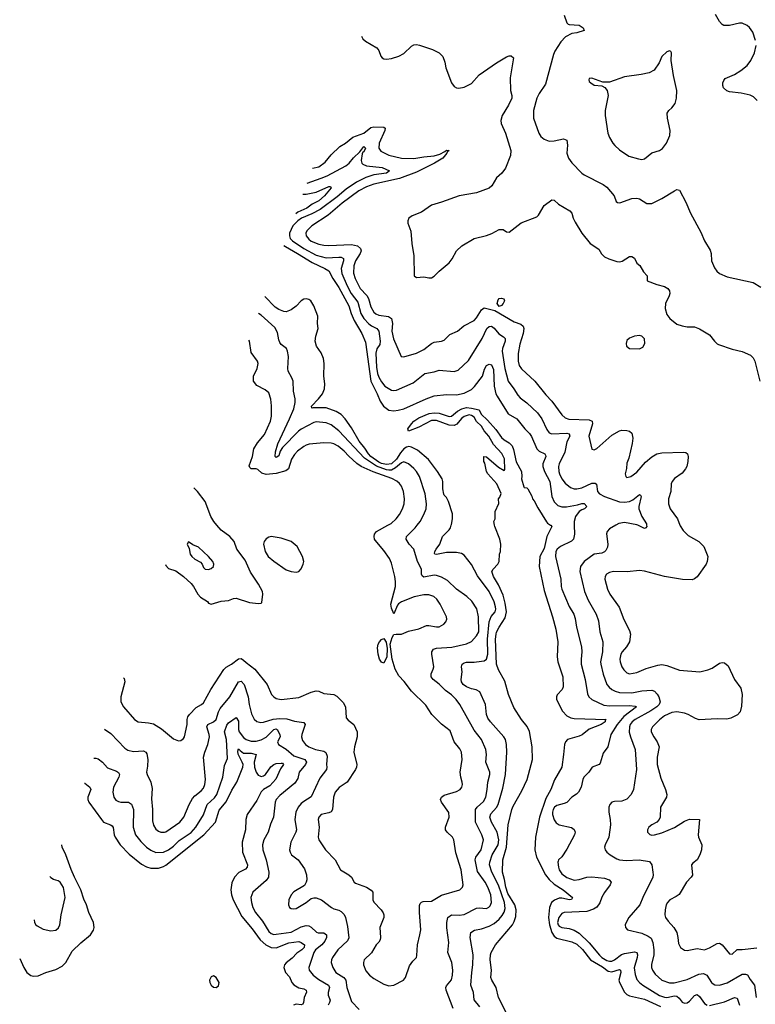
# Model space of a CAD drawing. Header units: inches. Extents: x 1173000 to 1307049, y 522583 to 678455.
# Tile 180 of 256: x 1190742 to 1196615, y 586176 to 594035. Entities that reach past the tile are written whole.
import ezdxf

# ---------------------------------------------------------------- set-up
doc = ezdxf.new("R2010")
doc.units = ezdxf.units.IN
doc.header["$MEASUREMENT"] = 0
doc.layers.add('B1598', color=7, linetype='Continuous')
doc.layers.add('B1599', color=7, linetype='Continuous')

msp = doc.modelspace()

# ---------------------------------------------------------------- linework, layer by layer
at = {"layer": 'B1598', "color": 5}
for points, elevation in [([(1191571.2, 588781.5), (1191575.4, 588775.4), (1191580.3, 588750), (1191549, 588630), (1191550.3, 588590), (1191570.4, 588550), (1191658.4, 588450), (1191687.3, 588430), (1191770, 588424), (1191810, 588414), (1191874.1, 588374.1), (1191970, 588294.4), (1192010, 588278), (1192030, 588280.7), (1192050, 588297.3), (1192056.9, 588310), (1192079.7, 588410), (1192078.7, 588450), (1192084.5, 588470), (1192097.2, 588490), (1192150, 588544.7), (1192194.5, 588570), (1192210, 588583.8), (1192268.1, 588690), (1192371.4, 588848.6), (1192391.6, 588868.4), (1192433.3, 588890), (1192490, 588934.9), (1192510, 588935.3), (1192530, 588923.9), (1192550, 588903.2), (1192619.6, 588850), (1192717, 588730), (1192752.2, 588650), (1192770, 588630.4), (1192790, 588618), (1192830.3, 588610.3), (1192970, 588624.4), (1193070, 588667.4), (1193110, 588677.4), (1193130, 588675.3), (1193170, 588656.4), (1193250, 588648.4), (1193274.4, 588634.4), (1193325.3, 588585.3), (1193344.4, 588550), (1193350, 588462.8), (1193363.6, 588443.6), (1193409, 588409), (1193436.4, 588350), (1193435.3, 588310), (1193414.7, 588230), (1193410.2, 588190), (1193434, 588090), (1193432.2, 588070), (1193423.6, 588050), (1193357.3, 587950), (1193292, 587908), (1193261.1, 587870), (1193246.4, 587830), (1193238.9, 587730), (1193230, 587713), (1193210, 587704), (1193150, 587690.8), (1193130.2, 587670), (1193125.6, 587650), (1193131.8, 587590), (1193124.9, 587510), (1193130.2, 587490), (1193182.4, 587410), (1193260.2, 587330), (1193302.4, 587250), (1193370.5, 587210), (1193390.5, 587190), (1193412.1, 587152.1), (1193422.9, 587142.9), (1193511.7, 587111.7), (1193548.2, 587088.2), (1193560.3, 587070), (1193562.3, 587010), (1193570.2, 586990.2), (1193628.8, 586930), (1193645.1, 586905.1), (1193650.3, 586890), (1193648.9, 586870), (1193616.9, 586790), (1193623.6, 586710), (1193620.3, 586690), (1193609.1, 586670.9), (1193589.2, 586650.8), (1193551.8, 586588.2), (1193493.7, 586530), (1193487.4, 586510), (1193487.7, 586490), (1193504.7, 586444.7), (1193535.3, 586410), (1193570, 586381.1), (1193650, 586337), (1193690, 586323.1), (1193730, 586328.5), (1193805.2, 586370), (1193822, 586390), (1193855.5, 586484.5), (1193880.2, 586519.8), (1193909, 586550), (1193913.6, 586566.4), (1193916.9, 586650), (1193938, 586730), (1193943.7, 586770), (1193933.7, 586910), (1193934.8, 586965.3), (1193940.3, 586979.7), (1193949, 586991), (1193963.9, 586996.1), (1194030, 587000.6), (1194110, 587046.2), (1194256, 587090), (1194278.4, 587110), (1194283, 587130), (1194267.8, 587250), (1194224.7, 587384.7), (1194208.2, 587490), (1194196.3, 587510), (1194155.1, 587550), (1194143, 587570), (1194142, 587590), (1194171.2, 587670), (1194167.3, 587707.3), (1194109.7, 587790), (1194103, 587810), (1194109.6, 587830), (1194130, 587845.3), (1194230, 587874), (1194257.6, 587890), (1194271.2, 587910), (1194276.4, 587930), (1194274.8, 587950), (1194263.1, 587990), (1194257.7, 588030), (1194275.8, 588130), (1194269.8, 588190), (1194255.4, 588215.4), (1194209.8, 588270), (1194177.9, 588357.9), (1194110, 588412.1), (1194033, 588490), (1193984.5, 588564.5), (1193870, 588674.3), (1193811.5, 588751.5), (1193770, 588797.2), (1193739, 588850), (1193716.4, 588930), (1193700.9, 589050), (1193714.7, 589105.3), (1193730, 589126.8), (1193748.9, 589131.1), (1193790, 589130.5), (1193846.6, 589153.4), (1193930, 589172), (1193990, 589199.3), (1194010, 589200.6), (1194070, 589189.2), (1194090, 589190.3), (1194129.4, 589210), (1194144.5, 589230), (1194151.8, 589250), (1194149.6, 589270), (1194139.7, 589290), (1194098.2, 589370), (1194071.9, 589410), (1194049.6, 589430), (1194010, 589444.4), (1193970, 589444.1), (1193891, 589429), (1193790, 589388.9), (1193766.6, 589373.4), (1193758.2, 589361.8), (1193730, 589294), (1193710, 589337.2), (1193706, 589370), (1193742.8, 589510), (1193743.2, 589550), (1193736.8, 589590), (1193710, 589698), (1193693.8, 589733.8), (1193650, 589799.7), (1193580.5, 589880.5), (1193574, 589890), (1193570.9, 589910), (1193574.5, 589930), (1193589.7, 589950), (1193682.6, 590000)], 880), ([(1191906.1, 589686), (1191910, 589677.6), (1191930, 589656), (1191990, 589637.3), (1192050, 589591.4), (1192110, 589534.6), (1192130.2, 589510), (1192163.2, 589450), (1192186.2, 589426.2), (1192242, 589390), (1192250, 589378.8), (1192270, 589370.6), (1192350, 589392.8), (1192410, 589400.3), (1192450, 589415.6), (1192470, 589416.9), (1192576.1, 589383.9), (1192650, 589375.5), (1192670, 589378.8), (1192675.9, 589384.1), (1192682.7, 589450), (1192679.5, 589470), (1192648.6, 589530), (1192585.9, 589625.9), (1192541.7, 589721.7), (1192476.3, 589810), (1192453.7, 589870), (1192421.1, 589910), (1192350, 589961.1), (1192317, 590000)], 920), ([(1194203.1, 586143.1), (1194146, 586290), (1194144.7, 586310), (1194150, 586323.1), (1194188.6, 586371.4), (1194198, 586410), (1194200.7, 586450), (1194193.5, 586510), (1194159.8, 586590), (1194167.9, 586670), (1194152.3, 586787.7), (1194151.9, 586830), (1194160.4, 586870), (1194190, 586890.2), (1194250, 586888.2), (1194290, 586892.8), (1194390, 586944.8), (1194410, 586947.2), (1194470, 586942.2), (1194488.9, 586951.1), (1194498.4, 586961.6), (1194509.9, 586990), (1194502.5, 587050), (1194479.1, 587110), (1194457.7, 587150), (1194397.2, 587237.2), (1194379.9, 587330), (1194384.2, 587350), (1194426, 587410), (1194444.8, 587490), (1194432.5, 587530), (1194382.4, 587630), (1194382.3, 587730), (1194394, 587750), (1194445.3, 587794.7), (1194464.5, 587830), (1194475.7, 587890), (1194478.7, 587950), (1194495, 588010), (1194494.8, 588030), (1194465, 588110), (1194468.7, 588170), (1194464.7, 588210), (1194428.9, 588290), (1194370, 588365.3), (1194255, 588570), (1194226.6, 588610), (1194190, 588647), (1194140.8, 588680.8), (1194091.8, 588731.8), (1194043.9, 588770), (1194028.6, 588790), (1194026.1, 588813.9), (1194044.5, 588850), (1194049.6, 588870), (1194031.9, 588970), (1194033.5, 588990), (1194046.3, 589010), (1194070, 589018.4), (1194192.9, 589027.1), (1194310, 589052.4), (1194349.1, 589070.9), (1194390, 589118.3), (1194407.2, 589150), (1194405.4, 589270), (1194392.2, 589332.2), (1194353.1, 589393.1), (1194313, 589430), (1194230, 589489.7), (1194158.6, 589558.6), (1194110, 589586.6), (1194070, 589598.9), (1194050, 589601.8), (1193970, 589586.4), (1193955.8, 589595.8), (1193950.8, 589610.8), (1193949.1, 589650), (1193918.9, 589710), (1193890, 589809.3), (1193851.1, 589850), (1193829, 589889), (1193831.1, 589910), (1193900.2, 589979.8), (1193915.9, 590000)], 860), ([(1194416.3, 586156.3), (1194370.7, 586210.7), (1194366.6, 586270), (1194344.8, 586330), (1194351.4, 586430), (1194360.2, 586490), (1194362, 586570), (1194338.9, 586710), (1194343.9, 586750), (1194372.5, 586767.5), (1194430, 586779.2), (1194490, 586799.1), (1194530, 586821.6), (1194570, 586856.1), (1194594.5, 586885.5), (1194610, 586912.9), (1194618.1, 586941.9), (1194612.2, 586990), (1194566.1, 587126.1), (1194512.5, 587230), (1194491.8, 587290), (1194494.5, 587310), (1194515.2, 587370), (1194562.5, 587450), (1194568.7, 587490), (1194555, 587550), (1194508.4, 587630), (1194495.3, 587670), (1194504.2, 587695.8), (1194550, 587747.5), (1194561.6, 587770), (1194599.3, 587900.7), (1194619.6, 588010), (1194630.8, 588189.2), (1194629.8, 588250), (1194621.4, 588290), (1194607.7, 588310), (1194499.7, 588430), (1194479.6, 588459.6), (1194468.7, 588490), (1194460.4, 588570), (1194416.2, 588670), (1194386.5, 588686.5), (1194350, 588693.3), (1194309.6, 588710), (1194281.6, 588730), (1194268.2, 588750), (1194266, 588770), (1194275.1, 588830), (1194268.6, 588870), (1194274.7, 588890), (1194290, 588901.5), (1194310, 588907.1), (1194370, 588905.9), (1194430, 588913.8), (1194450, 588917.2), (1194470, 588930.3), (1194479.9, 588970), (1194477.7, 589090), (1194491.2, 589230), (1194507.1, 589272.9), (1194537.8, 589310), (1194542.7, 589330), (1194540.9, 589350), (1194529.9, 589389.9), (1194490, 589471.7), (1194396.4, 589596.4), (1194350, 589686.2), (1194290, 589761.7), (1194270, 589775), (1194230, 589783.6), (1194150, 589783), (1194070, 589767.5), (1194057.2, 589770), (1194054.8, 589774.8), (1194056, 589790), (1194066.6, 589810), (1194095.3, 589850), (1194116.9, 589910), (1194170, 589962.6), (1194180.4, 589979.6), (1194187.6, 590000)], 840), ([(1194627, 586110), (1194566, 586230), (1194547.1, 586310), (1194511.7, 586370), (1194505, 586390), (1194509.8, 586450), (1194498.3, 586530), (1194501.3, 586570), (1194507.4, 586590), (1194541, 586650), (1194675.6, 586810), (1194690, 586836), (1194703.7, 586876.3), (1194706.6, 586930), (1194696, 586970), (1194639.9, 587059.9), (1194622.9, 587110), (1194613.4, 587173.4), (1194597.8, 587230), (1194599.2, 587330), (1194628.3, 587431.7), (1194641.8, 587610), (1194670.4, 587730), (1194681.1, 587758.9), (1194750, 587880.3), (1194793.6, 587970), (1194836.2, 588130), (1194832.4, 588232.4), (1194813.6, 588353.6), (1194793.5, 588393.5), (1194748.2, 588448.2), (1194686.2, 588546.2), (1194645, 588650), (1194615.2, 588755.2), (1194564.9, 588844.9), (1194549.9, 588889.9), (1194542.2, 589090), (1194546.5, 589130), (1194550, 589147.7), (1194570, 589186), (1194619.2, 589260.8), (1194629.4, 589310), (1194619.1, 589379.1), (1194602.2, 589442.2), (1194564.9, 589524.9), (1194525.4, 589590), (1194512.7, 589630), (1194521.2, 589650), (1194559, 589690), (1194569.2, 589710), (1194574, 589770), (1194581.2, 589790), (1194582.7, 589850), (1194576, 589890), (1194535.3, 589990), (1194533.7, 590000)], 820), ([(1194982, 590000), (1194990.3, 589990.3), (1194950.2, 589910), (1194930, 589815.1), (1194894, 589750), (1194889.4, 589670), (1194930, 589479.3), (1194996.5, 589270), (1195022.2, 589170), (1195038.5, 589070), (1195034, 588950), (1195037.8, 588910), (1195078.5, 588790), (1195081.1, 588710), (1195073.7, 588690), (1195034.4, 588645.6), (1195028.4, 588630), (1195028.2, 588608.2), (1195075.1, 588515.1), (1195110, 588479.6), (1195141.7, 588461.7), (1195170, 588456.4), (1195424, 588450), (1195417, 588443), (1195415.6, 588430), (1195385.7, 588410), (1195288.4, 588371.6), (1195232.4, 588327.6), (1195210, 588316.5), (1195117.1, 588290), (1195098.6, 588270), (1195091.1, 588250), (1195085, 588170), (1195070.1, 588069.9), (1195011.3, 587968.7), (1194983.2, 587890), (1194942.3, 587817.7), (1194892.8, 587670), (1194860.7, 587510), (1194855.5, 587410), (1194867, 587350), (1194941.3, 587210), (1194970, 587172.7), (1195010, 587134.1), (1195082.5, 587090), (1195154.6, 587030), (1195147, 587013), (1195131.2, 587008.8), (1195070, 587022.9), (1195050, 587022.8), (1195011.5, 587008.5), (1194987.9, 586990), (1194972.9, 586950), (1194964, 586870), (1194971.5, 586810), (1194990, 586749.5), (1195010, 586719.6), (1195030, 586704.4), (1195150, 586676.1), (1195190, 586656.3), (1195235, 586615), (1195299.1, 586530), (1195395.9, 586475.9), (1195441.3, 586441.3), (1195470, 586435.1), (1195530, 586455.1), (1195539.1, 586450), (1195542.5, 586430), (1195525.9, 586370), (1195530.1, 586350), (1195570, 586274.2), (1195590, 586253.8), (1195610, 586243.7), (1195730, 586217.9), (1195858.9, 586158.9)], 820), ([(1195170.3, 590000), (1195172.8, 589930), (1195163.2, 589890), (1195146.7, 589873.3), (1195060.3, 589830), (1195034.4, 589810), (1195023.5, 589790), (1195019.1, 589750), (1195062.9, 589570), (1195064.2, 589510), (1195069.2, 589490), (1195130, 589352.2), (1195165.4, 589290), (1195176.3, 589256.3), (1195186.7, 589186.7), (1195227.3, 589030), (1195231.3, 588990), (1195223.9, 588930), (1195224.7, 588890), (1195255.8, 588770), (1195275.5, 588655.5), (1195287, 588630), (1195310, 588610.3), (1195405.2, 588565.2), (1195450, 588559.6), (1195610, 588560.4), (1195656.1, 588556.1), (1195666, 588550), (1195565.4, 588474.6), (1195512.4, 588410), (1195462, 588330), (1195436.5, 588230), (1195400.2, 588179.8), (1195377.8, 588102.2), (1195367.3, 588090), (1195312.2, 588067.8), (1195285.7, 588030), (1195247.4, 587990), (1195237.7, 587970), (1195223.6, 587910), (1195204, 587870), (1195186.7, 587853.3), (1195150.1, 587829.9), (1195110, 587787.8), (1195090, 587777.7), (1195030, 587763.1), (1195011.5, 587748.5), (1195002, 587730), (1194995.5, 587710), (1194995.8, 587690), (1195008.8, 587648.8), (1195025.1, 587625.1), (1195050, 587608), (1195146.9, 587586.9), (1195170.2, 587570.2), (1195178, 587550), (1195171.6, 587530), (1195110, 587415.6), (1195070, 587352.7), (1195044, 587330), (1195040.4, 587319.6), (1195038, 587310), (1195044.4, 587270), (1195050.3, 587250), (1195070, 587218.9), (1195110, 587187.6), (1195170, 587168), (1195210, 587171.1), (1195270, 587192), (1195310, 587193.8), (1195410, 587181.8), (1195449, 587169), (1195464.9, 587150), (1195457.4, 587130), (1195410, 587069.6), (1195390, 587031.8), (1195374.1, 586985.9), (1195348.8, 586951.2), (1195324.4, 586935.6), (1195270, 586918.2), (1195090, 586909.8), (1195070, 586899.8), (1195046.3, 586870), (1195035.2, 586830), (1195040.2, 586810), (1195050, 586798.8), (1195070, 586790.2), (1195130, 586781.3), (1195170, 586769), (1195210, 586744.4), (1195287.9, 586667.9), (1195370, 586568.1), (1195390, 586549.6), (1195430, 586526.1), (1195450, 586520.1), (1195470, 586521.6), (1195490, 586531.4), (1195546.6, 586573.4), (1195570, 586582.4), (1195650, 586595.8), (1195670.1, 586590.1), (1195673.9, 586570), (1195670.8, 586550.8), (1195647.6, 586467.6), (1195655, 586415), (1195670, 586375.3), (1195690.6, 586350.6), (1195717.6, 586330), (1195850, 586246.1), (1195890, 586232.7), (1195910, 586230.6), (1195970, 586243.3), (1195990, 586241.4), (1196006.4, 586226.4), (1196030, 586193), (1196050, 586185), (1196072.1, 586187.9), (1196090, 586201.2), (1196130, 586246.5), (1196150, 586255), (1196170, 586237.6), (1196210, 586181.5), (1196230, 586168.5)], 840), ([(1195501.7, 590000), (1195450.6, 589970), (1195432.4, 589950), (1195427.7, 589932.2), (1195438.5, 589850), (1195435.3, 589824.7), (1195421.4, 589798.6), (1195412.1, 589787.9), (1195390, 589777.7), (1195330, 589769), (1195250.1, 589709.9), (1195220.7, 589670), (1195213.8, 589630), (1195252.7, 589470), (1195281.9, 589401.9), (1195344.6, 589290), (1195363.4, 589236.6), (1195373, 589150), (1195397.1, 589070), (1195395.9, 588990), (1195380.5, 588910), (1195380.9, 588890), (1195400.1, 588810), (1195430.2, 588730), (1195447.7, 588707.7), (1195470.3, 588690), (1195495.7, 588675.7), (1195530, 588665.5), (1195630, 588661.3), (1195710, 588677.2), (1195790, 588684.2), (1195810, 588675.8), (1195831.1, 588651.1), (1195843.9, 588630), (1195854.3, 588590), (1195847.1, 588570), (1195828.2, 588550), (1195781.1, 588518.9), (1195656, 588450), (1195630.9, 588430), (1195616.2, 588410), (1195609.6, 588390), (1195609, 588349), (1195618, 588310), (1195655.2, 588210), (1195666.3, 588050), (1195643.1, 587890), (1195624.9, 587850), (1195590, 587813.3), (1195550, 587798.9), (1195490, 587795.1), (1195470.4, 587789.6), (1195453.4, 587770), (1195446.4, 587750), (1195445.3, 587710), (1195457.4, 587650), (1195458.9, 587610), (1195446.4, 587510), (1195415.5, 587450), (1195410.6, 587430), (1195416.3, 587410), (1195430.6, 587390), (1195456.3, 587370), (1195510, 587336.5), (1195530, 587329), (1195584.2, 587324.2), (1195688.3, 587328.3), (1195770, 587316.4), (1195788.4, 587290), (1195797.6, 587230), (1195800.4, 587210), (1195796.4, 587190), (1195717.7, 587030), (1195693.6, 586970), (1195604.2, 586870), (1195583.1, 586830), (1195577.1, 586810), (1195579.1, 586790), (1195596, 586770), (1195710, 586743.5), (1195760.7, 586720.8), (1195783.2, 586703.2), (1195798, 586670), (1195805.4, 586610), (1195804.1, 586570), (1195786.3, 586493.7), (1195787.3, 586470), (1195794, 586450), (1195815.7, 586415.7), (1195870, 586367.8), (1195930, 586346.4), (1195967.9, 586347.9), (1196070, 586373.8), (1196163.2, 586416.8), (1196202.5, 586422.5), (1196228.1, 586408.1), (1196266.4, 586350), (1196278.8, 586338.8), (1196291, 586331), (1196330, 586329.4), (1196390, 586347.1), (1196510, 586416.8), (1196538, 586418), (1196551.6, 586411.6), (1196573, 586373), (1196609.1, 586330), (1196621.4, 586230)], 860), ([(1196012.7, 590000), (1196014.7, 589994.7), (1196038.7, 589958.7), (1196079.3, 589919.3), (1196164.9, 589870), (1196204.9, 589830), (1196236.4, 589750), (1196232, 589710), (1196222.4, 589690), (1196150, 589589.3), (1196130, 589572.3), (1196110, 589563.6), (1196033, 589567), (1195890, 589589.8), (1195730, 589632.7), (1195690, 589639.4), (1195591.1, 589628.9), (1195482, 589630), (1195450, 589623.5), (1195428.2, 589610), (1195415.3, 589590), (1195412.9, 589570), (1195434.7, 589490), (1195454.3, 589450), (1195527.4, 589347.4), (1195566.5, 589246.5), (1195610, 589158.8), (1195618.7, 589130), (1195610, 589069), (1195588, 589030), (1195551.3, 588988.7), (1195542.4, 588970), (1195534.2, 588930), (1195536.2, 588910), (1195549.4, 588869.4), (1195564.6, 588844.6), (1195590, 588821.1), (1195610, 588814.6), (1195670, 588823.6), (1195742.9, 588857.1), (1195836.9, 588883.1), (1195870, 588887.2), (1195910, 588880.2), (1196010, 588843), (1196171.2, 588831.2), (1196235.3, 588844.7), (1196270, 588859.7), (1196330, 588897.8), (1196350, 588903.6), (1196370, 588903.1), (1196397.7, 588877.7), (1196448.4, 588768.4), (1196499.5, 588699.5), (1196511, 588650), (1196504.2, 588555.8), (1196493, 588510), (1196474.2, 588485.8), (1196421.1, 588458.9), (1196387.9, 588452.1), (1196310, 588455), (1196167.5, 588447.5), (1196136.4, 588456.4), (1196078.7, 588490), (1196050, 588500.9), (1195990, 588510.4), (1195950, 588505.9), (1195890, 588478.6), (1195850, 588447.1), (1195795.3, 588390), (1195784, 588370), (1195784, 588350), (1195804.4, 588310), (1195832.8, 588270), (1195846.7, 588230), (1195831.3, 588150), (1195832.4, 588090), (1195862, 587982), (1195899.3, 587890), (1195908.2, 587850), (1195906, 587830), (1195859.5, 587750), (1195856, 587670), (1195848, 587652), (1195829.1, 587630.9), (1195790, 587609.6), (1195765.5, 587590), (1195754.9, 587570), (1195755.5, 587550), (1195772.2, 587532.2), (1195790, 587527.2), (1195811.1, 587528.9), (1195870, 587545.3), (1195970, 587588.4), (1196050, 587636.9), (1196090, 587654.2), (1196170.8, 587650), (1196158.4, 587530), (1196161.6, 587510), (1196187.4, 587450), (1196186.5, 587410), (1196172.9, 587370), (1196150.3, 587330), (1196116.2, 587303.8), (1196106.4, 587290), (1196112.5, 587207.5), (1196103.7, 587190), (1196066, 587150), (1196007.1, 587052.9), (1195984.3, 587035.7), (1195934, 587010), (1195912.9, 586990), (1195903.2, 586970), (1195895.2, 586930), (1195893.4, 586890), (1195898, 586870), (1195919, 586838.9), (1195963.6, 586790), (1195988.2, 586750), (1195997.8, 586710), (1196001.4, 586661.4), (1196018.4, 586630), (1196050, 586608.9), (1196070, 586606.3), (1196150, 586622.8), (1196210, 586612.3), (1196250, 586627.1), (1196310, 586662.6), (1196330, 586664.9), (1196350, 586650.4), (1196410, 586579.5), (1196430, 586577), (1196470, 586613.7), (1196510, 586612.7), (1196627.9, 586627.9)], 880), ([(1195747.1, 590000), (1195748.4, 589990), (1195741.1, 589978.9), (1195730, 589974.7), (1195677.2, 590000)], 860), ([(1191420, 588372.8), (1191470, 588337.6), (1191581.6, 588221.6), (1191604.7, 588204.7), (1191650, 588194), (1191730, 588199.6), (1191749.2, 588189.2), (1191756.7, 588176.7), (1191765, 588130), (1191763.2, 588076.8), (1191755.6, 588030), (1191759.6, 588010), (1191789.3, 587949.3), (1191799.1, 587899.1), (1191795.4, 587815.4), (1191803.8, 587730), (1191801.7, 587641.7), (1191810, 587604.9), (1191830, 587573.7), (1191850, 587558.3), (1191870, 587550.3), (1191897.2, 587550), (1191910, 587554), (1192020.4, 587630), (1192053.8, 587670), (1192095.7, 587770), (1192122.3, 587817.7), (1192140.5, 587839.5), (1192190, 587879.3), (1192210, 587901.7), (1192220.6, 587930), (1192225.4, 587970), (1192209, 588150), (1192219.8, 588190), (1192244.1, 588250), (1192257.4, 588310), (1192256.2, 588330), (1192235.2, 588390), (1192244.4, 588410), (1192290, 588430.1), (1192310.3, 588449.7), (1192328.8, 588510), (1192343.1, 588537), (1192418.6, 588630), (1192490, 588748.9), (1192510, 588755), (1192533.9, 588730), (1192565.5, 588630), (1192573.9, 588570), (1192593.7, 588493.7), (1192613.2, 588453.2), (1192634.2, 588434.2), (1192666.4, 588426.4), (1192690, 588427.8), (1192767, 588453), (1192818, 588458), (1192874.6, 588454.6), (1192934.9, 588434.9), (1193010, 588425.5), (1193021.3, 588410), (1192993.8, 588330), (1192992.1, 588310), (1193001, 588281), (1193024.9, 588250), (1193050.4, 588230), (1193104, 588210), (1193170, 588198), (1193186.6, 588186.6), (1193196.7, 588156.7), (1193191.3, 588091.3), (1193195.3, 588070), (1193192.8, 588050), (1193138.4, 587981.6), (1193070, 587831.3), (1193010, 587796.1), (1192990, 587779.2), (1192966.5, 587750), (1192947.8, 587710), (1192938.3, 587650), (1192951, 587569), (1192946.9, 587550), (1192907.7, 587470), (1192897.3, 587410), (1192900.8, 587390), (1192911.7, 587370), (1192964.6, 587330), (1193017.1, 587257.1), (1193032.8, 587210), (1193035.6, 587170), (1193030.2, 587149.8), (1193015, 587125), (1192930, 587074.5), (1192908.8, 587050), (1192892.2, 587010), (1192888.2, 586970), (1192897.3, 586950), (1192910, 586940.5), (1192930, 586937.6), (1192950, 586941.7), (1193030, 586988.1), (1193070, 587019.6), (1193090, 587026.7), (1193110, 587026.5), (1193151.3, 587011.3), (1193230.7, 586950), (1193250, 586939.5), (1193290, 586928.4), (1193310, 586916.4), (1193332, 586892), (1193342.6, 586870), (1193358.2, 586798.3), (1193370, 586706), (1193358.2, 586681.8), (1193282.1, 586610), (1193239.7, 586550), (1193231.2, 586530), (1193229.3, 586509.3), (1193242.2, 586470), (1193267.3, 586430), (1193330, 586390.2), (1193344.8, 586370), (1193354.5, 586310), (1193390, 586197.3), (1193453.5, 586133.5)], 860), ([(1191334.3, 588141.1), (1191350, 588140.7), (1191370, 588134.7), (1191402.3, 588110), (1191443.1, 588063.1), (1191516, 588036), (1191530, 588026.7), (1191539.2, 588010), (1191534.2, 587990), (1191492, 587910), (1191485.8, 587870), (1191493.4, 587830), (1191510, 587806.7), (1191530, 587793.7), (1191550, 587788.9), (1191610, 587788.9), (1191633.9, 587773.8), (1191651.6, 587730), (1191647.4, 587590), (1191667.1, 587530), (1191710, 587475.2), (1191755.2, 587430), (1191790, 587405.5), (1191830, 587388.8), (1191890, 587391.4), (1191930, 587408.9), (1191970, 587439.2), (1192016.7, 587483.3), (1192111.9, 587548), (1192149.2, 587590), (1192210.8, 587689.2), (1192239.2, 587770), (1192296.8, 587823.2), (1192316.2, 587850), (1192363.4, 587990), (1192376.5, 588083.5), (1192402, 588138), (1192392.6, 588290), (1192378.6, 588350), (1192396.9, 588403.1), (1192410, 588422.4), (1192470, 588464.7), (1192490, 588436.4), (1192489, 588370), (1192495, 588350), (1192530, 588305.3), (1192550.3, 588290), (1192590, 588276.8), (1192630, 588275.9), (1192670, 588286.1), (1192710.9, 588309.1), (1192770, 588369.4), (1192790, 588375.6), (1192798.4, 588370), (1192818.8, 588330), (1192821.1, 588310), (1192801.6, 588270), (1192808.7, 588248.7), (1192870, 588212.6), (1192930, 588160.1), (1193019.7, 588130), (1193032.6, 588110), (1193024.7, 588090), (1192973.6, 588030), (1192962, 587978), (1192939.7, 587940.3), (1192818.3, 587841.7), (1192789.2, 587810), (1192782.2, 587790), (1192767.9, 587670), (1192745.3, 587614.7), (1192726, 587550), (1192691.3, 587490), (1192680.7, 587450), (1192684.5, 587410), (1192709.2, 587330), (1192731, 587230), (1192729.3, 587190), (1192710, 587163.9), (1192603.6, 587070), (1192588.3, 587030), (1192592.1, 586987.9), (1192603.2, 586950), (1192625.9, 586910), (1192679.8, 586839.8), (1192730, 586758.5), (1192750, 586740.7), (1192770, 586734.7), (1192790, 586735), (1192910, 586752.9), (1192990, 586793.7), (1193030, 586805.4), (1193050, 586803.2), (1193070, 586793.2), (1193111, 586751), (1193126.3, 586746.3), (1193170, 586746.3), (1193191.6, 586731.6), (1193192.1, 586710), (1193178.7, 586681.3), (1193155, 586650), (1193103.2, 586610), (1193090.1, 586590), (1193050.2, 586470), (1193054.4, 586450), (1193083.9, 586410), (1193130, 586373.7), (1193207.2, 586330), (1193214.6, 586310), (1193204.1, 586270), (1193205.2, 586250), (1193219.7, 586210), (1193215.3, 586190), (1193204, 586170)], 840), ([(1191260.5, 587941.7), (1191261, 587941), (1191301.3, 587910), (1191309.3, 587890), (1191286.5, 587830), (1191286.5, 587810), (1191293, 587790), (1191394.2, 587650), (1191410.1, 587630.1), (1191468, 587610), (1191479.8, 587599.8), (1191487.5, 587587.5), (1191495.2, 587530), (1191505.2, 587510), (1191545.4, 587450), (1191615.3, 587375.3), (1191714.4, 587294.4), (1191754, 587274), (1191790, 587262), (1191850, 587263.2), (1191890, 587275.9), (1191910, 587287.7), (1192211.3, 587530), (1192305.6, 587630), (1192334.8, 587725.2), (1192390, 587791), (1192435.3, 587884.7), (1192475.9, 587950), (1192523.4, 588070), (1192526.3, 588090), (1192519.2, 588110), (1192486.3, 588173.7), (1192483.3, 588196.7), (1192490, 588216.4), (1192501.7, 588201.7), (1192530, 588180.1), (1192590, 588180.8), (1192628.9, 588170), (1192614.4, 588110), (1192616.4, 588070), (1192630.7, 588030), (1192646.4, 588006.4), (1192659.2, 587999.2), (1192670, 587995.5), (1192690, 587999.4), (1192704.9, 588010), (1192747.4, 588072.6), (1192770, 588091.5), (1192790, 588098.5), (1192830, 588102), (1192840, 588100), (1192848.9, 588090), (1192825.6, 588054.4), (1192787.9, 587972.1), (1192738.9, 587921.1), (1192688.3, 587891.7), (1192670, 587871.8), (1192636.6, 587803.4), (1192557.5, 587690), (1192547, 587650), (1192543.7, 587570), (1192519.3, 587470), (1192521.4, 587390), (1192561.1, 587290), (1192559.6, 587270), (1192544.2, 587255.8), (1192491.2, 587228.8), (1192458, 587190), (1192435.2, 587144.8), (1192427.3, 587090), (1192432.9, 587050), (1192446.4, 587010), (1192516.5, 586876.5), (1192599, 586779), (1192662.3, 586690), (1192706.1, 586650), (1192750, 586629.7), (1192790, 586626.6), (1192890, 586667.5), (1192970, 586676.2), (1192990.1, 586670.1), (1193015, 586650), (1193012.8, 586630), (1192993.9, 586610), (1192955.3, 586584.7), (1192916.6, 586543.4), (1192870, 586506), (1192857.4, 586490), (1192851.7, 586470), (1192864, 586430), (1192895.6, 586395.6), (1192914.8, 586350), (1192930, 586332.8), (1192970, 586308.7), (1193010, 586299.2), (1193028.4, 586290), (1193032.7, 586272.7), (1193014.4, 586230), (1193008.9, 586191.1), (1193001.8, 586178.2), (1192990, 586170.7), (1192950, 586176.4), (1192929.4, 586170.6)], 820), ([(1190742.1, 586541), (1190774.4, 586470), (1190799.7, 586430), (1190830, 586407.3), (1190850, 586402), (1190890, 586402.3), (1190950, 586431.4), (1191030, 586454), (1191080, 586480), (1191110.8, 586510), (1191160.4, 586599.6), (1191230, 586666.7), (1191308.4, 586730), (1191332.1, 586767.9), (1191337, 586790), (1191332.7, 586830), (1191293.7, 586910), (1191276.5, 586970), (1191255.3, 587015.3), (1191231.2, 587090), (1191178.5, 587190), (1191151.9, 587252), (1191111.4, 587370), (1191080.3, 587430), (1191077.8, 587448)], 820), ([(1190856.6, 586850.4), (1190860.3, 586830), (1190870.2, 586810.2), (1190881.3, 586801.3), (1190930, 586775.8), (1190990, 586761.5), (1191030, 586766.9), (1191052.6, 586787.4), (1191063.1, 586810), (1191073.3, 586890), (1191104.5, 587030), (1191090.7, 587109.3), (1191065.1, 587150), (1191050, 587161.1), (1191011.7, 587171.7), (1190990, 587185.1), (1190984.9, 587197.1)], 840), ([(1196250, 586165.8), (1196370, 586196.1), (1196450, 586230.2), (1196470, 586224.9), (1196488.9, 586168.9)], 840)]:
    msp.add_lwpolyline(points, dxfattribs=dict(at, elevation=elevation))
for points, elevation in [([(1192750, 589909.6), (1192730, 589904.5), (1192708.7, 589891.3), (1192693, 589870), (1192688, 589850), (1192702.6, 589790), (1192725.7, 589750), (1192770, 589712.9), (1192870, 589642.8), (1192910, 589630.3), (1192950, 589624.4), (1192970, 589630.7), (1192988.1, 589651.9), (1193006, 589690), (1193009.6, 589710), (1193000.5, 589750), (1192958.7, 589830), (1192910, 589869.7), (1192830, 589897.2)], 920), ([(1192090, 589868), (1192078, 589850), (1192094, 589814), (1192104.4, 589770), (1192117.1, 589750), (1192140.7, 589730), (1192184.9, 589704.9), (1192198.8, 589690), (1192210, 589664), (1192224, 589650), (1192250, 589646.4), (1192270, 589654), (1192289.2, 589670), (1192293.3, 589690), (1192283.7, 589710), (1192250, 589751.8), (1192170, 589826), (1192123.7, 589843.7)], 940), ([(1193650, 588899.6), (1193630, 588906), (1193613.6, 588930), (1193603.5, 588970), (1193599.6, 589020.4), (1193604.5, 589050), (1193616, 589070), (1193630, 589086.8), (1193650, 589096), (1193667.9, 589067.9), (1193677.1, 589017.1), (1193673.1, 588950)], 880), ([(1192290, 586403.7), (1192270, 586396), (1192258.4, 586370), (1192260.4, 586350), (1192270, 586328), (1192290, 586313.4), (1192310, 586310.7), (1192330, 586324.7), (1192334, 586350), (1192311.6, 586390)], 820)]:
    msp.add_lwpolyline(points, close=True, dxfattribs=dict(at, elevation=elevation))
at = {"layer": 'B1599', "color": 5}
for points, elevation in [([(1195090.2, 594070.2), (1195110, 594011.3), (1195120.7, 594000.7), (1195130, 593996), (1195209.1, 593990.9), (1195242, 593970), (1195250, 593949), (1195190, 593929.3), (1195150, 593925.2), (1195100.4, 593899.6), (1195062.7, 593857.2), (1195015.6, 593784.4), (1195003.4, 593756.6), (1194939.9, 593520.1), (1194890, 593446), (1194872.2, 593410), (1194843.1, 593310), (1194843.7, 593250), (1194886.7, 593130), (1194903, 593103), (1194930, 593081.3), (1194970, 593066.7), (1195010, 593068.5), (1195084.9, 593084.9), (1195110, 593074), (1195114.9, 593034.9), (1195110.3, 592970), (1195123.7, 592930), (1195150, 592893), (1195230, 592810.4), (1195250, 592795.8), (1195399.4, 592719.4), (1195430, 592699.5), (1195488.7, 592630), (1195504.9, 592584.9), (1195516.1, 592576.1), (1195533, 592573), (1195630, 592608.5), (1195670, 592611.7), (1195690, 592606), (1195748.9, 592568.9), (1195790, 592568.9), (1195870, 592606.7), (1195970, 592670.4), (1195990, 592679.1), (1196010, 592674.8), (1196059.9, 592579.9), (1196098.7, 592490), (1196180.5, 592340.5), (1196210.4, 592270), (1196254.4, 592194.4), (1196262, 592170), (1196264.6, 592110), (1196290, 592054.8), (1196307.8, 592027.8), (1196330, 592008.7), (1196390, 591983.7), (1196598, 591938), (1196659.5, 591899.5)], 940), ([(1196617, 593870), (1196596.6, 593936.6), (1196570, 593973.2), (1196549.5, 593989.5), (1196510, 594006.6), (1196490, 594007), (1196410, 593987.8), (1196364, 593990), (1196350, 593998), (1196330, 594020.9), (1196297, 594077)], 940), ([(1193471.8, 593903.3), (1193482.3, 593882.3), (1193502.7, 593862.8), (1193593, 593810), (1193608.2, 593790), (1193624.9, 593744.9), (1193634.8, 593730), (1193650, 593721.6), (1193670, 593719.3), (1193710, 593725.3), (1193770, 593743.1), (1193810, 593766.3), (1193870, 593823.7), (1193890, 593833.4), (1193910, 593836.5), (1193933, 593833), (1194036.7, 593796.7), (1194090.4, 593770.4), (1194120.3, 593740.3), (1194136.2, 593696.2), (1194143.7, 593650), (1194190.3, 593530.3), (1194210, 593503), (1194230, 593490.5), (1194248.5, 593488.5), (1194290, 593497), (1194350, 593527), (1194410, 593594), (1194550, 593692), (1194630, 593739.3), (1194650, 593747.7), (1194667.3, 593747.3), (1194684, 593730), (1194658.9, 593570), (1194660.3, 593470), (1194670.3, 593430), (1194670.2, 593410), (1194646, 593354), (1194593.1, 593270), (1194583.6, 593230), (1194587, 593207), (1194620.3, 593130), (1194664.2, 592990), (1194661.1, 592950), (1194622, 592850), (1194592.7, 592810), (1194548.2, 592771.8), (1194512.2, 592710), (1194490, 592689.7), (1194390, 592652.6), (1194250, 592628.3), (1194110, 592577.6), (1194030, 592555.6), (1193950, 592498.9), (1193874.8, 592470), (1193847.7, 592450), (1193840.5, 592430), (1193841.6, 592410), (1193866.1, 592346.1), (1193873.1, 592250), (1193889, 592150), (1193891, 591990), (1193910, 591977.3), (1193970, 591982), (1194010, 591974), (1194030, 591974.8), (1194050, 591986.8), (1194090, 592026.8), (1194170, 592094), (1194194.9, 592125.1), (1194228.4, 592190), (1194271.3, 592230), (1194370, 592287.8), (1194470, 592312.7), (1194511.5, 592328.5), (1194570, 592360.7), (1194601, 592361), (1194630, 592342.8), (1194650, 592339.1), (1194745.8, 592414.2), (1194870, 592461.5), (1194884.6, 592475.4), (1194930, 592552.7), (1194990, 592597.3), (1195010, 592593.4), (1195043.6, 592563.6), (1195135.5, 592510), (1195150.2, 592490.2), (1195162, 592450), (1195178.3, 592418.3), (1195231.5, 592331.5), (1195298, 592250), (1195364.7, 592204.7), (1195387.3, 592167.3), (1195410, 592141.6), (1195445.2, 592125.2), (1195510, 592104.9), (1195530, 592103.1), (1195550.9, 592109.1), (1195610, 592143.8), (1195630, 592144), (1195650, 592131), (1195670.5, 592090.5), (1195692.3, 592072.3), (1195721.4, 592021.4), (1195751, 591990), (1195752, 591950), (1195830, 591920.4), (1195890, 591906.4), (1195918, 591890), (1195930, 591870.8), (1195932.2, 591850), (1195928.2, 591830), (1195899.5, 591770), (1195895.3, 591730), (1195910, 591681), (1195934, 591650), (1195990, 591605.5), (1196030, 591590.5), (1196070, 591583), (1196130, 591583.8), (1196170, 591568.2), (1196250, 591519.3), (1196290, 591468.2), (1196310, 591448.2), (1196322.3, 591442.3), (1196430, 591404.4), (1196510, 591386), (1196576.7, 591356.7), (1196597.3, 591337.3), (1196612, 591310), (1196650.5, 591150.5)], 920), ([(1196630, 593389.6), (1196600.6, 593420.6), (1196573.9, 593433.9), (1196502, 593450), (1196410, 593459.7), (1196387.1, 593467.1), (1196360.9, 593490), (1196356.2, 593510), (1196356.2, 593530), (1196362.9, 593550), (1196374.9, 593565.1), (1196450, 593598), (1196500.7, 593630), (1196551.3, 593670), (1196580.5, 593710), (1196609.6, 593770), (1196622, 593830)], 940), ([(1193080.6, 592849.5), (1193130, 592861.9), (1193181.2, 592898.8), (1193230, 592956.5), (1193297.3, 593022.7), (1193344.2, 593050), (1193402.8, 593097.2), (1193490, 593128.6), (1193546.5, 593173.5), (1193570, 593179.7), (1193650, 593177.6), (1193659.3, 593170), (1193656.5, 593150), (1193611, 593050), (1193609.1, 593010), (1193625.6, 592985.6), (1193690, 592953.4), (1193790.7, 592930.7), (1193890, 592928), (1193970, 592941.1), (1194051.9, 592948.1), (1194097.1, 592962.9), (1194137.5, 592982.5), (1194150, 592994), (1194171.7, 592991.7), (1194157.1, 592982.9), (1194153.1, 592970), (1194120.6, 592930), (1194052.9, 592890), (1193910, 592817.4), (1193773.7, 592766.3), (1193570, 592722.7), (1193510, 592700.8), (1193450, 592669.4), (1193316.4, 592570), (1193204.9, 592475.1), (1193073.8, 592390), (1193034.4, 592350), (1193026.5, 592330), (1193028.4, 592310), (1193050, 592282.3), (1193070, 592268.1), (1193130, 592244.1), (1193170, 592235.1), (1193210, 592232.5), (1193390, 592241.9), (1193439.5, 592230), (1193463.8, 592210), (1193467.3, 592190), (1193461.6, 592170), (1193423.3, 592110), (1193409.6, 592070), (1193408.5, 592011.5), (1193420.1, 591970), (1193460.7, 591890), (1193513.3, 591833.3), (1193528.1, 591810), (1193544.4, 591744.4), (1193570, 591701), (1193586.7, 591686.7), (1193610, 591676.6), (1193685.9, 591665.9), (1193709.6, 591649.6), (1193717.7, 591610), (1193713.4, 591550), (1193726.8, 591486.8), (1193787.7, 591347.8), (1193810, 591343.1), (1193910, 591374.4), (1193970, 591404), (1194030, 591451.7), (1194050, 591460.3), (1194110, 591468.9), (1194130, 591477.6), (1194177.6, 591522.4), (1194238.4, 591550), (1194287.9, 591592.1), (1194370, 591634.7), (1194390, 591656), (1194430, 591719.5), (1194450, 591734.6), (1194534.7, 591714.7), (1194690, 591624.7), (1194744.1, 591604.1), (1194762.2, 591590), (1194767.2, 591570), (1194761.6, 591530), (1194735.3, 591444.7), (1194721.5, 591370), (1194721.4, 591310), (1194730, 591275.3), (1194748.5, 591248.5), (1194854, 591150), (1194942.1, 591042.1), (1194991.1, 590991.1), (1195070, 590882), (1195097.5, 590857.5), (1195125.7, 590845.7), (1195290, 590840.5), (1195311.8, 590831.8), (1195316.6, 590810), (1195287.2, 590710), (1195310, 590606), (1195330, 590602), (1195350, 590613), (1195470, 590719.1), (1195530, 590752.9), (1195550, 590758), (1195590, 590755.8), (1195611.3, 590750), (1195630, 590736), (1195636.1, 590696.1), (1195631.5, 590651.5), (1195604.2, 590535.8), (1195590, 590495.3), (1195587, 590453), (1195577.1, 590410), (1195580.5, 590390), (1195590, 590381.6), (1195621.2, 590390), (1195670, 590422.3), (1195737.6, 590502.4), (1195790, 590546.2), (1195830, 590569.3), (1195870, 590578.5), (1196042.6, 590582.6), (1196059.9, 590579.9), (1196074.9, 590570), (1196078.7, 590550), (1196076.5, 590510), (1196068.9, 590470), (1196058, 590450), (1196030, 590416), (1195970, 590372.6), (1195950.4, 590350), (1195944.6, 590330), (1195940.9, 590270), (1195922.8, 590210), (1195922.3, 590170), (1195936.5, 590130), (1195993.7, 590050), (1196012.7, 590000)], 880), ([(1193036.5, 592730.7), (1193150, 592769.3), (1193198, 592790), (1193345.8, 592870), (1193372.5, 592890), (1193407, 592933), (1193458.3, 592981.7), (1193490, 593021.8), (1193502.9, 593010), (1193490, 592980.7), (1193483, 592977), (1193476.7, 592963.3), (1193469.1, 592910.9), (1193473.9, 592890), (1193482.1, 592882.1), (1193510.9, 592869.1), (1193635, 592855), (1193695.3, 592830), (1193671.8, 592810), (1193570, 592797.7), (1193504.6, 592775.4), (1193430, 592737.9), (1193350, 592683), (1193277.5, 592622.5), (1193140, 592520), (1193074.8, 592485.2), (1192992.5, 592450), (1192962.1, 592430), (1192924, 592390), (1192895.5, 592330), (1192895.1, 592310), (1192902.4, 592290), (1192918.9, 592270), (1193010, 592207.7), (1193110, 592156.2), (1193190, 592133.8), (1193290, 592140.5), (1193310, 592138.6), (1193326.4, 592130), (1193327.3, 592110), (1193308.4, 592050), (1193313.2, 592010), (1193357.4, 591910), (1193389.7, 591850), (1193441.7, 591781.7), (1193465, 591690), (1193490.1, 591650), (1193530, 591606.5), (1193550, 591590.7), (1193594.7, 591570), (1193610.1, 591550.1), (1193620.3, 591470), (1193617.3, 591442.7), (1193592.4, 591407.6), (1193586.2, 591373.8), (1193590, 591260.7), (1193599, 591210), (1193610, 591180.7), (1193630, 591145.8), (1193658.5, 591110), (1193710, 591077.7), (1193730, 591075.4), (1193750, 591079.3), (1193884, 591136), (1193976, 591210), (1194050, 591223.9), (1194090, 591238.6), (1194210, 591227.1), (1194242.9, 591237.1), (1194324.7, 591315.3), (1194433.9, 591490), (1194472.8, 591570), (1194490, 591587.2), (1194510, 591589.4), (1194530, 591573.7), (1194567.8, 591527.8), (1194604.8, 591504.8), (1194618.2, 591490), (1194618.6, 591470), (1194596.6, 591410), (1194594.2, 591390), (1194616.6, 591250), (1194642.2, 591150), (1194687.6, 591090), (1194718.2, 591038.2), (1194737, 591017), (1194790, 590976.9), (1194876.4, 590896.4), (1194910.2, 590850), (1194950, 590764.9), (1194970, 590738), (1194990.2, 590730.2), (1195110, 590735), (1195130.3, 590730), (1195133.5, 590710), (1195110, 590664.5), (1195095.7, 590584.3), (1195050.2, 590490), (1195044.8, 590470), (1195045.3, 590430), (1195052.1, 590410), (1195071, 590371), (1195096.3, 590336.3), (1195140, 590300), (1195170, 590290.2), (1195190, 590290.1), (1195230, 590299.5), (1195310, 590336.3), (1195336.5, 590336.5), (1195347.2, 590327.2), (1195355.6, 590270), (1195370.4, 590250), (1195410, 590229.1), (1195530, 590187.5), (1195570, 590184.1), (1195610.5, 590189.5), (1195636.6, 590203.3), (1195690, 590246.4), (1195699.9, 590239.9), (1195704.9, 590230), (1195684.6, 590150), (1195685.7, 590130), (1195710.3, 590070), (1195745.8, 590010), (1195747.1, 590000)], 860), ([(1193003.4, 592641.7), (1193030, 592641.9), (1193110, 592657.6), (1193210, 592703.1), (1193222.8, 592702.8), (1193230, 592692), (1193175.5, 592630), (1193130, 592590.5), (1193078.5, 592561.6), (1193034.1, 592530), (1192961.5, 592498.5), (1192945.5, 592485.6)], 840), ([(1192852, 592234), (1192863.8, 592223.8), (1192961.1, 592170), (1193077.2, 592097.2), (1193178.9, 592050), (1193210.2, 592030), (1193242.7, 591970), (1193290, 591897.9), (1193370.6, 591750.6), (1193389.5, 591689.5), (1193413.5, 591633.5), (1193474.4, 591530), (1193502.2, 591462.2), (1193545.4, 591150), (1193596.2, 591050), (1193618.9, 590990), (1193647.7, 590950), (1193690, 590919.8), (1193730, 590913.8), (1193762.6, 590917.4), (1193810, 590930.2), (1193987.6, 591010), (1194050, 591032.6), (1194150, 591044.2), (1194230, 591041.4), (1194290, 591054.8), (1194350, 591084.6), (1194373.7, 591106.3), (1194435.9, 591190), (1194453.8, 591246.2), (1194470, 591273.8), (1194490, 591284.4), (1194510, 591279.5), (1194523.7, 591243.7), (1194530.6, 591110.6), (1194543.5, 591050), (1194553.2, 591030), (1194642.2, 590890), (1194710, 590849.2), (1194775.9, 590770), (1194813.3, 590733.3), (1194828.5, 590708.5), (1194870, 590609.2), (1194890.1, 590590.1), (1194935.3, 590570), (1194940.2, 590560.2), (1194943.2, 590550), (1194919.8, 590490), (1194919.4, 590470), (1194933.4, 590430), (1194973.6, 590350), (1194990.1, 590230.1), (1195010, 590185.7), (1195037.9, 590157.9), (1195070, 590146.2), (1195108, 590148), (1195196.7, 590163.3), (1195230, 590174), (1195250, 590172.5), (1195270.2, 590150), (1195252.4, 590130), (1195230, 590122.9), (1195210, 590109), (1195178.9, 590070), (1195169.2, 590030), (1195170.3, 590000)], 840), ([(1194187.6, 590000), (1194190, 590006.8), (1194196.5, 590050), (1194196.4, 590090), (1194166.3, 590190), (1194150, 590222.7), (1194130, 590239.3), (1194127.2, 590247.2), (1194121.5, 590290), (1194121.1, 590350), (1194114.4, 590370), (1194079.1, 590430), (1194004.7, 590524.7), (1193919, 590599), (1193870, 590624.4), (1193850, 590628.3), (1193830, 590623.8), (1193810, 590609.9), (1193781.9, 590578.1), (1193750, 590528.1), (1193710, 590489.1), (1193670, 590485.9), (1193630, 590493.5), (1193610, 590502.8), (1193546, 590550), (1193527.6, 590570), (1193496.5, 590616.5), (1193452.3, 590670), (1193390, 590777.8), (1193341.5, 590850), (1193310, 590885), (1193270, 590908.3), (1193190, 590936.7), (1193082, 590938), (1193074, 590934), (1193071.3, 590950), (1193127.9, 591010), (1193158.9, 591050), (1193174.8, 591090), (1193177.3, 591130), (1193171.7, 591190), (1193172.1, 591292.1), (1193166.9, 591330), (1193150, 591375.1), (1193111.5, 591430), (1193101.3, 591470), (1193105.6, 591510), (1193126.3, 591570), (1193121, 591610), (1193122.9, 591670), (1193091.7, 591750), (1193065.6, 591790), (1193050, 591800.6), (1193030, 591806.4), (1193010, 591803.4), (1192990, 591790.6), (1192950.5, 591749.6), (1192910, 591718), (1192870, 591703.4), (1192850, 591705.5), (1192810, 591722.5), (1192781.3, 591741.3), (1192700.2, 591824.9)], 840), ([(1193915.9, 590000), (1193939.4, 590030), (1193970, 590085.3), (1193987.7, 590130), (1193988.9, 590170), (1193979.8, 590250), (1193934.1, 590390), (1193910.6, 590430), (1193890, 590453.5), (1193846, 590490), (1193810, 590505.9), (1193790, 590498.5), (1193743, 590457), (1193710, 590440.5), (1193690, 590438.4), (1193670, 590442.3), (1193590, 590471.6), (1193495.5, 590535.5), (1193290, 590754.7), (1193230, 590800.2), (1193190, 590816.5), (1193110, 590824.8), (1193090, 590821), (1192990, 590767.1), (1192968.9, 590751.1), (1192839.7, 590620.3), (1192820.8, 590590), (1192810, 590554.5), (1192790, 590541.1), (1192784.7, 590544.7), (1192781.1, 590550), (1192785.7, 590585.7), (1192802.6, 590650), (1192897.5, 590850), (1192929.8, 590930), (1192940.8, 590979.2), (1192941.5, 591010), (1192928.9, 591071.1), (1192925.3, 591150), (1192916.2, 591176.2), (1192886.9, 591230), (1192882.6, 591250), (1192887.4, 591347.4), (1192880.4, 591390), (1192872.6, 591410), (1192830, 591443.5), (1192818.5, 591458.5), (1192810, 591479), (1192799.7, 591539.7), (1192778.1, 591578.1), (1192670, 591675.8), (1192649.7, 591688.9)], 860), ([(1193682.6, 590000), (1193706.9, 590013.1), (1193749.2, 590050.8), (1193774.8, 590085.2), (1193798.5, 590130), (1193810.7, 590170), (1193814.8, 590210), (1193807.2, 590270), (1193791.1, 590311.1), (1193774.2, 590334.2), (1193752.9, 590352.9), (1193713.8, 590373.8), (1193565.4, 590425.4), (1193468.7, 590470), (1193433.7, 590493.7), (1193370.3, 590550.3), (1193333.7, 590590), (1193283.5, 590630), (1193250, 590649.1), (1193230, 590654.5), (1193170, 590656.8), (1193053.7, 590646.3), (1193030, 590639.8), (1193010, 590627.9), (1192960.7, 590590), (1192936.4, 590563.6), (1192913.3, 590526.7), (1192888.8, 590451.2), (1192866.9, 590433.1), (1192790, 590413), (1192710, 590403.8), (1192676.3, 590416.3), (1192643.8, 590443.8), (1192629.2, 590449.2), (1192590, 590451.3), (1192579.7, 590459.7), (1192574.9, 590474.9), (1192601.5, 590550), (1192612, 590610), (1192641.1, 590658.9), (1192696.7, 590723.3), (1192745, 590830), (1192751.3, 590870), (1192753, 590953), (1192746.7, 591006.7), (1192730, 591055.6), (1192701.4, 591081.4), (1192634.9, 591114.9), (1192608, 591150), (1192609.7, 591190), (1192638.3, 591250), (1192645.4, 591290), (1192640.5, 591310), (1192590, 591379.3), (1192576.2, 591470), (1192571, 591476.9)], 880), ([(1194533.7, 590000), (1194528.7, 590030), (1194538, 590050), (1194538, 590110), (1194567.3, 590172.7), (1194566, 590210), (1194576.4, 590223.6), (1194586, 590254), (1194552.3, 590330), (1194479, 590410), (1194468.7, 590430), (1194456, 590496), (1194449, 590510), (1194448, 590550), (1194470, 590544.7), (1194564.7, 590464.7), (1194610, 590438), (1194616, 590444), (1194611.8, 590530), (1194592.3, 590572.3), (1194524.1, 590644.1), (1194487.4, 590710), (1194450, 590753.6), (1194429.4, 590790), (1194389.3, 590829.3), (1194370, 590861.8), (1194350, 590876.1), (1194330, 590880.5), (1194290, 590869), (1194268.2, 590851.8), (1194232, 590808), (1194210, 590796.8), (1194170, 590799.4), (1194070, 590835), (1194030, 590835.6), (1193930, 590781.5), (1193845.2, 590750), (1193841.5, 590770), (1193869.2, 590810), (1193889.3, 590830.7), (1193930, 590858.1), (1194010.8, 590890.8), (1194050, 590898.3), (1194090, 590895.3), (1194170, 590866.7), (1194190, 590870.3), (1194237.2, 590910), (1194273, 590930), (1194310, 590940.7), (1194350, 590935.6), (1194410, 590922), (1194426.8, 590886.8), (1194478, 590838), (1194543, 590762.9), (1194590, 590700.3), (1194610, 590681.3), (1194650, 590658), (1194672.9, 590632.9), (1194685.2, 590605.2), (1194705.9, 590505.9), (1194747.5, 590430), (1194752, 590390), (1194748, 590370), (1194767.1, 590307.1), (1194770, 590302), (1194790, 590298), (1194798, 590290), (1194830, 590232), (1194837.3, 590210), (1194850, 590194.8), (1194878.7, 590138.7), (1194947.1, 590027.1), (1194955.6, 590015.6), (1194981.1, 590001.1), (1194982, 590000)], 820), ([(1192317, 590000), (1192291.5, 590030), (1192268, 590070), (1192223.6, 590190), (1192162.2, 590270), (1192133.2, 590297.7)], 920), ([(1195677.2, 590000), (1195670, 590003.5), (1195570, 590023), (1195525.8, 590014.2), (1195501.7, 590000)], 860)]:
    msp.add_lwpolyline(points, dxfattribs=dict(at, elevation=elevation))
for points, elevation in [([(1195930, 593786), (1195910, 593778), (1195870, 593742), (1195848, 593692), (1195807.7, 593632.3), (1195768.1, 593611.9), (1195703.1, 593596.9), (1195570, 593579.7), (1195450, 593536.3), (1195397.5, 593537.5), (1195310, 593568), (1195290, 593566), (1195285.4, 593554.6), (1195290, 593542), (1195302, 593530), (1195330, 593511.3), (1195390, 593508), (1195414, 593494), (1195432.4, 593470), (1195439.5, 593430), (1195416, 593310), (1195416, 593270), (1195437.1, 593130), (1195450, 593096), (1195477.1, 593050), (1195492.7, 593030), (1195530, 592997.6), (1195606.1, 592946.1), (1195683.6, 592923.6), (1195710, 592920.3), (1195730, 592923.6), (1195787.9, 592972.1), (1195849.8, 592990.2), (1195873.7, 593006.3), (1195906.3, 593050), (1195933.6, 593110), (1195935.1, 593150), (1195913.6, 593250), (1195912.1, 593287.9), (1195925.2, 593310), (1195949.6, 593330.4), (1195974.2, 593365.8), (1195986.6, 593410), (1195989.5, 593470), (1195962.7, 593590), (1195944, 593710), (1195946, 593770), (1195942, 593782)], 960), ([(1194570, 591747.1), (1194554.8, 591770), (1194561.4, 591798.6), (1194570, 591808.8), (1194590, 591811.7), (1194606.4, 591806.4), (1194611.5, 591790), (1194602.2, 591770), (1194590, 591752.6)], 880), ([(1195690, 591513.2), (1195650, 591509.2), (1195610, 591492.7), (1195590, 591474), (1195584.9, 591450), (1195587.3, 591430), (1195610, 591411), (1195690, 591407.3), (1195718, 591422), (1195734.5, 591450), (1195730, 591488), (1195710, 591509)], 920)]:
    msp.add_lwpolyline(points, close=True, dxfattribs=dict(at, elevation=elevation))

doc.saveas('drawing.dxf')
